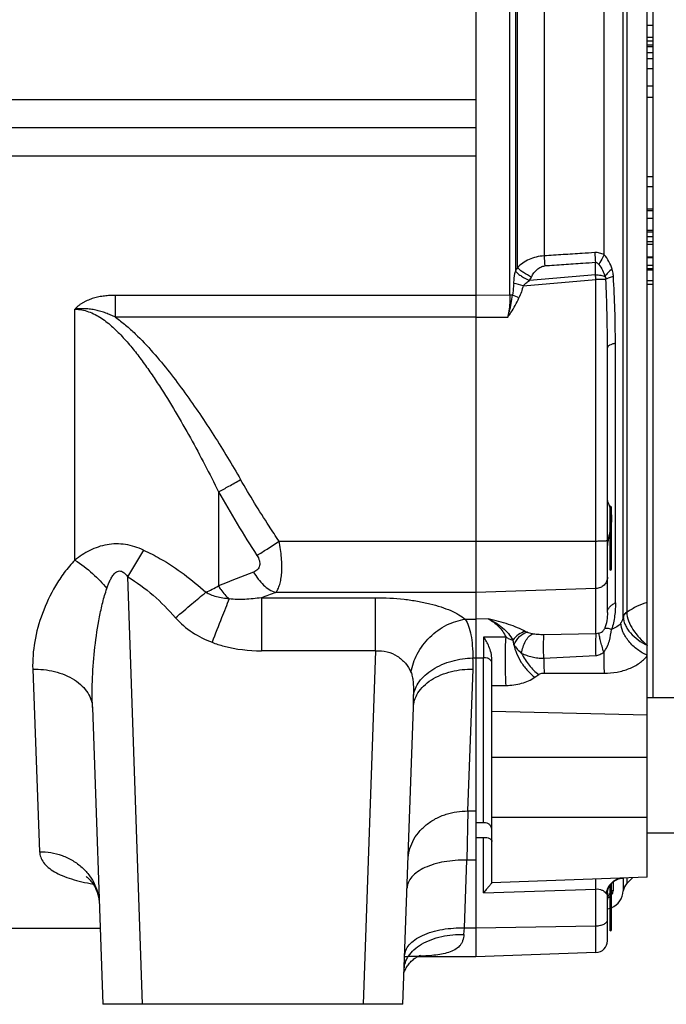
# Model space of a CAD drawing. Extents: x -3093 to 1181, y 8 to 2278.
# Tile 25 of 77: x -1725 to -1562, y 940 to 1187. Entities that reach past the tile are written whole.
import ezdxf

# ---------------------------------------------------------------- set-up
doc = ezdxf.new("R2010")
doc.units = 0
doc.header["$LTSCALE"] = 65.395
doc.layers.get('0').update_dxf_attribs({"linetype": 'CONTINUOUS'})

msp = doc.modelspace()

# ---------------------------------------------------------------- linework, layer by layer
at = {"color": 2, "linetype": 'CONTINUOUS'}
for p, q in [((-1610.06, 1372.21), (-1610.06, 951.62)), ((-1565.56, 1016.7), (-1565.56, 1302.7)), ((-1567.06, 1185.47), (-1565.56, 1185.47)), ((-1565.56, 1182.41), (-1567.06, 1182.41)), ((-1565.56, 1181.49), (-1567.06, 1181.49)), ((-1565.56, 1180.45), (-1567.06, 1180.45)), ((-1567.06, 1180.1), (-1565.56, 1180.1)), ((-1567.06, 1178.62), (-1565.56, 1178.62)), ((-1567.06, 1177.15), (-1565.56, 1177.15)), ((-1565.56, 1174.53), (-1567.06, 1174.53)), ((-1565.56, 1170.2), (-1567.06, 1170.2)), ((-1567.06, 1167.43), (-1565.56, 1167.43)), ((-1567.06, 1147.53), (-1565.56, 1147.53)), ((-1565.56, 1144.87), (-1567.06, 1144.87)), ((-1565.56, 1139.3), (-1567.06, 1139.3)), ((-1567.06, 1138.95), (-1565.56, 1138.95)), ((-1567.06, 1136.99), (-1565.56, 1136.99)), ((-1565.56, 1133.92), (-1567.06, 1133.92)), ((-1565.56, 1133.55), (-1567.06, 1133.55)), ((-1565.56, 1132.35), (-1567.06, 1132.35)), ((-1567.06, 1131.18), (-1565.56, 1131.18)), ((-1567.06, 1130.53), (-1565.56, 1130.53)), ((-1565.56, 1127.22), (-1567.06, 1127.22)), ((-1567.06, 1125.21), (-1565.56, 1125.21)), ((-1596.6, 1121.41), (-1596.14, 1122.26)), ((-1565.56, 1123.94), (-1567.06, 1123.94)), ((-1567.06, 1121.4), (-1565.56, 1121.4)), ((-1565.56, 1120.39), (-1567.06, 1120.39)), ((-1576.36, 1048.7), (-1576.36, 1064.7)), ((-1608.13, 985.27), (-1610.06, 985.22)), ((-1610.06, 981.54), (-1608.13, 981.59)), ((-1576.36, 958.12), (-1576.36, 969.65))]:
    msp.add_line(p, q, dxfattribs=at)
at = {"color": 6, "linetype": 'CONTINUOUS'}
for p, q in [((-1567.06, 971.59), (-1567.06, 1347.8)), ((-1610.06, 1159.7), (-1951.24, 1159.7)), ((-1567.06, 1127.12), (-1565.56, 1127.12)), ((-1567.06, 1124.38), (-1565.56, 1124.38)), ((-1577.06, 1038.04), (-1577.06, 1104.5)), ((-1608.13, 1031.85), (-1608.13, 1026.7)), ((-1578.06, 1028.35), (-1578.06, 1028.05)), ((-1606.06, 970.2), (-1606.06, 1026.25)), ((-1567.06, 1016.7), (-1547.06, 1016.7)), ((-1706.33, 1014.21), (-1703.73, 939.7)), ((-1628.38, 939.7), (-1625.78, 1014.21)), ((-1567.06, 982.7), (-1547.06, 982.7)), ((-1567.06, 971.59), (-1606.06, 970.23)), ((-1570.79, 971.46), (-1572.2, 970.05)), ((-1577.06, 960.9), (-1577.06, 967.52)), ((-1576.83, 966.7), (-1576.83, 966.71)), ((-1704.4, 958.7), (-1733.05, 958.7)), ((-1610.06, 951.62), (-1624.82, 951.62)), ((-1579.95, 952.67), (-1610.06, 951.62)), ((-1628.38, 939.7), (-1703.73, 939.7))]:
    msp.add_line(p, q, dxfattribs=at)
at = {"color": 9, "linetype": 'CONTINUOUS'}
for p, q in [((-1573.07, 1036.96), (-1573.07, 1282.44)), ((-1572.2, 1281.22), (-1572.2, 1038.17)), ((-1601.52, 1117.7), (-1601.52, 1201.7)), ((-1600.17, 1195.72), (-1600.17, 1123.68)), ((-1599.67, 1124.59), (-1599.67, 1194.8)), ((-1592.95, 1191.84), (-1592.95, 1127.56)), ((-1577.88, 1127.85), (-1577.88, 1191.55)), ((-1610.06, 1166.71), (-1880.7, 1166.71)), ((-1880.7, 1152.68), (-1610.06, 1152.68)), ((-1580.06, 1122.79), (-1580.06, 1125.88)), ((-1580.06, 1122.79), (-1596.6, 1121.41)), ((-1598.22, 1120.08), (-1579.95, 1121.61)), ((-1579.95, 1032.71), (-1579.95, 1121.61)), ((-1610.06, 1117.66), (-1700.56, 1117.66)), ((-1700.56, 1112.17), (-1700.56, 1117.66)), ((-1601.52, 1117.7), (-1610.06, 1117.66)), ((-1710.74, 1051.2), (-1710.74, 1114.18)), ((-1610.06, 1112.17), (-1602.09, 1112.21)), ((-1610.06, 1112.17), (-1700.56, 1112.17)), ((-1575.06, 1040.48), (-1575.06, 1105.61)), ((-1674.68, 1068.34), (-1674.68, 1044.71)), ((-1576.06, 1049), (-1576.06, 1064.4)), ((-1659.5, 1055.94), (-1610.06, 1055.94)), ((-1610.06, 1055.94), (-1579.95, 1055.99)), ((-1693.74, 939.7), (-1697.49, 1046.97)), ((-1610.06, 1043.07), (-1660.33, 1043.07)), ((-1579.95, 1044.06), (-1610.06, 1043.07)), ((-1663.93, 1041.76), (-1635.27, 1041.76)), ((-1663.93, 1041.76), (-1663.93, 1028.45)), ((-1635.27, 1028.45), (-1635.27, 1041.76)), ((-1572.16, 1038.11), (-1572.2, 1038.09)), ((-1572.16, 1038.11), (-1572.2, 1038.09)), ((-1612.76, 1036.36), (-1610.06, 1036.36)), ((-1606.97, 1036.45), (-1610.06, 1036.36)), ((-1579.95, 1032.71), (-1592.99, 1032.47)), ((-1635.27, 1028.45), (-1663.93, 1028.45)), ((-1635.27, 1028.45), (-1638.37, 939.7)), ((-1610.82, 1026.64), (-1610.06, 1026.64)), ((-1610.06, 1026.64), (-1608.13, 1026.7)), ((-1608.13, 985.27), (-1608.13, 1026.7)), ((-1721.32, 1023.82), (-1719.6, 978)), ((-1612.13, 988.23), (-1610.79, 1023.83)), ((-1595.28, 1021.79), (-1594.3, 1022.46)), ((-1592.95, 1022.84), (-1577.88, 1022.81)), ((-1606.06, 1019.73), (-1602.51, 1019.75)), ((-1606.06, 1013.3), (-1567.06, 1012.34)), ((-1567.06, 1001.66), (-1606.06, 1001.66)), ((-1612.13, 988.23), (-1612.37, 975.87)), ((-1612.13, 988.23), (-1610.06, 988.23)), ((-1606.06, 986.7), (-1567.06, 986.7)), ((-1608.13, 967.66), (-1608.13, 981.59)), ((-1612.97, 958.87), (-1612.37, 975.87)), ((-1610.06, 975.87), (-1612.37, 975.87)), ((-1573.07, 971.38), (-1573.07, 968.16)), ((-1572.2, 971.41), (-1572.2, 970.05)), ((-1576.06, 958.42), (-1576.06, 970.03)), ((-1575.56, 968.37), (-1575.56, 970.5)), ((-1608.13, 967.66), (-1579.95, 968.64)), ((-1579.95, 952.67), (-1579.95, 968.64)), ((-1610.06, 958.87), (-1579.95, 959.4)), ((-1577.06, 955.67), (-1577.06, 960.9)), ((-1613.08, 957.25), (-1612.97, 958.87)), ((-1612.97, 958.87), (-1610.06, 958.87))]:
    msp.add_line(p, q, dxfattribs=at)
at = {"color": 6, "linetype": 'CONTINUOUS'}
for points in [[(-1608.13, 1030.27), (-1608.13, 1029.43), (-1608.13, 1027.64)], [(-1707.89, 971.74), (-1707.89, 971.74), (-1707.88, 971.74), (-1707.85, 971.72), (-1707.8, 971.69), (-1707.73, 971.64), (-1707.64, 971.57), (-1707.53, 971.48), (-1707.39, 971.36), (-1707.24, 971.22), (-1707.08, 971.06), (-1706.89, 970.86), (-1706.7, 970.64), (-1706.49, 970.38), (-1706.28, 970.08), (-1706.05, 969.73), (-1705.81, 969.33), (-1705.58, 968.88), (-1705.36, 968.39), (-1705.15, 967.85), (-1704.98, 967.28), (-1704.83, 966.69), (-1704.72, 966.09), (-1704.65, 965.48), (-1704.61, 964.96)], [(-1577.06, 967.52), (-1577.05, 967.65), (-1577.04, 967.83), (-1577.02, 968.02), (-1576.98, 968.23), (-1576.93, 968.44), (-1576.86, 968.66), (-1576.78, 968.89), (-1576.68, 969.11), (-1576.56, 969.34), (-1576.42, 969.56), (-1576.27, 969.77), (-1576.1, 969.98), (-1575.91, 970.18), (-1575.71, 970.37), (-1575.5, 970.54), (-1575.28, 970.7), (-1575.05, 970.85), (-1574.81, 970.97), (-1574.57, 971.08), (-1574.32, 971.18), (-1574.08, 971.25), (-1573.83, 971.31), (-1573.59, 971.35), (-1573.35, 971.37), (-1573.23, 971.38)], [(-1577.01, 966.26), (-1576.97, 966.39), (-1576.93, 966.5), (-1576.9, 966.59), (-1576.86, 966.65), (-1576.84, 966.69), (-1576.83, 966.71), (-1576.83, 966.71)], [(-1577.05, 965.94), (-1577.04, 966.11), (-1577.01, 966.26)], [(-1628.1, 947.69), (-1628.09, 947.73), (-1628.05, 947.85), (-1628, 947.98), (-1627.94, 948.12), (-1627.87, 948.29), (-1627.79, 948.46), (-1627.69, 948.66), (-1627.57, 948.87), (-1627.44, 949.09), (-1627.28, 949.32), (-1627.11, 949.56), (-1626.92, 949.81), (-1626.72, 950.04), (-1626.51, 950.28), (-1626.29, 950.5), (-1626.07, 950.71), (-1625.85, 950.9), (-1625.62, 951.08), (-1625.4, 951.25), (-1625.19, 951.39), (-1624.99, 951.52), (-1624.8, 951.63), (-1624.62, 951.73), (-1624.47, 951.81), (-1624.33, 951.87), (-1624.22, 951.92), (-1624.12, 951.96), (-1624.05, 951.99), (-1623.99, 952.01), (-1623.96, 952.02)]]:
    msp.add_lwpolyline(points, dxfattribs=at)
at = {"color": 9, "linetype": 'CONTINUOUS'}
for centre, radius, start, end in [((-1391.35, 1140.21), 202, 183.5914, 184.3098), ((-1380.07, 1141.06), 200.56, 183.6221, 184.3402), ((-1675.24, 1113.77), 95.61, 4.7019, 5.4136), ((-1853.79, 1105.6), 278.73, 0.0036, 3.4547), ((-1622.63, 1025.79), 97.4, 75.4875, 76.9144), ((-1965.43, 1104.52), 388.38, 359.9979, 2.5343), ((-1654.36, 994.64), 134.2, 65.7586, 66.5135), ((-1433.44, 1203.01), 276.28, 209.1724, 213.0406), ((-1304.59, 820.31), 453.59, 149.0307, 150.0206), ((-1461.44, 521.6), 564.9, 111.2164, 112.1777), ((-1714.33, 1120.04), 85.13, 295.3532, 297.7581), ((-1435.36, 419.24), 663.16, 109.83059, 110.16146), ((-1576.09, 1037.24), 3.03, 353.398, 354.6469), ((-1560.98, 1042.62), 14.19, 244.4599, 244.6558), ((-1641.67, 1024.94), 30.9, 357.9261, 3.142), ((-1608.06, 1023.68), 3.02, 89.9997, 91.324), ((-1719.45, 1017.44), 93.73, 358.023, 359.9211), ((-1573.08, 967.3), 4.08, 96.8757, 97.3186), ((-1573.09, 967.32), 4.06, 94.571, 96.8775), ((-1573.09, 967.37), 4, 92.0036, 94.5721), ((-1573.26, 967.52), 3.79, 177.1027, 179.9955), ((-1578.6, 969.43), 3.43, 298.5097, 302.0229), ((-1574.08, 965.75), 3.01, 119.4761, 131.1786), ((-1574.16, 965.82), 2.89, 172.3588, 176.1511)]:
    msp.add_arc(centre, radius, start, end, dxfattribs=at)
at = {"color": 2, "linetype": 'CONTINUOUS'}
for centre, radius, start, end in [((-1590.61, 1118.55), 10.85, 151.3511, 151.7962), ((-1592.57, 1115.54), 7.11, 124.4696, 124.904), ((-1587.43, 1060.73), 11.64, 18.0315, 19.7267), ((-1570.79, 1035.97), 2.62, 123.6705, 126.4535), ((-1570.69, 1035.87), 2.68, 124.2082, 128.073), ((-1570.73, 1035.87), 2.73, 122.6497, 123.6831), ((-1569.62, 1038.17), 2.58, 179.9835, 181.9463), ((-1568.9, 1036.98), 4.17, 180.2622, 182.1578), ((-1571.74, 1036.67), 1.33, 167.2824, 173.3829), ((-1571.65, 1036.65), 1.43, 161.5039, 167.2812), ((-1608.06, 982.97), 2.3, 90, 91.7362)]:
    msp.add_arc(centre, radius, start, end, dxfattribs=at)
at = {"color": 6, "linetype": 'CONTINUOUS'}
for centre, radius, start, end in [((-1576.36, 1064.4), 0.3, 0, 90), ((-1576.36, 1049), 0.3, 270, 360), ((-1570.08, 967.93), 3, 135, 175.7483), ((-1578.06, 968.53), 5, 293.5854, 355.7483), ((-1578.06, 968.53), 5, 281.541, 289.8812), ((-1576.36, 958.42), 0.3, 270, 360), ((-1580.06, 955.67), 3, 272, 360)]:
    msp.add_arc(centre, radius, start, end, dxfattribs=at)
at = {"color": 9, "linetype": 'CONTINUOUS'}
for points, knots in [([(-1592.95, 1127.56), (-1593.61, 1127.53), (-1594.91, 1127.35), (-1597.29, 1126.53), (-1598.83, 1125.45), (-1599.67, 1124.59)], [0, 0, 0, 0, 0.264334, 0.521114, 1, 1, 1, 1]), ([(-1580.23, 1128.39), (-1581.29, 1128.32), (-1583.94, 1128.15), (-1588.18, 1127.87), (-1591.36, 1127.66), (-1592.95, 1127.56)], [0, 0, 0, 0, 0.25, 0.625, 1, 1, 1, 1]), ([(-1577.88, 1127.85), (-1578.24, 1128.04), (-1579, 1128.34), (-1579.83, 1128.42), (-1580.23, 1128.39)], [0, 0, 0, 0, 0.499476, 1, 1, 1, 1]), ([(-1577.88, 1127.85), (-1578, 1127.65), (-1578.45, 1126.84), (-1578.88, 1126.02), (-1579.18, 1125.4)], [0, 0, 0, 0, 0.254693, 1, 1, 1, 1]), ([(-1575.89, 1124.26), (-1576.09, 1124.91), (-1576.61, 1126.2), (-1577.41, 1127.34), (-1577.88, 1127.85)], [0, 0, 0, 0, 0.49529, 1, 1, 1, 1]), ([(-1596.14, 1122.26), (-1595.95, 1122.61), (-1595.54, 1123.28), (-1594.77, 1124.15), (-1593.85, 1124.8), (-1593.13, 1125.01), (-1592.78, 1125.03)], [0, 0, 0, 0, 0.263537, 0.519245, 0.764547, 1, 1, 1, 1]), ([(-1580.06, 1125.88), (-1581.12, 1125.81), (-1583.77, 1125.63), (-1588.01, 1125.35), (-1591.19, 1125.13), (-1592.78, 1125.03)], [0, 0, 0, 0, 0.25, 0.625, 1, 1, 1, 1]), ([(-1580.06, 1125.88), (-1579.97, 1125.9), (-1579.79, 1125.89), (-1579.55, 1125.78), (-1579.34, 1125.61), (-1579.23, 1125.47), (-1579.18, 1125.4)], [0, 0, 0, 0, 0.249284, 0.499363, 0.749744, 1, 1, 1, 1]), ([(-1579.18, 1125.4), (-1578.83, 1124.96), (-1578.22, 1124), (-1577.84, 1122.94), (-1577.68, 1122.4)], [0, 0, 0, 0, 0.499834, 1, 1, 1, 1]), ([(-1600.58, 1120.66), (-1600.56, 1120.91), (-1600.46, 1121.92), (-1600.3, 1122.92), (-1600.17, 1123.68)], [0, 0, 0, 0, 0.248821, 1, 1, 1, 1]), ([(-1580.06, 1122.79), (-1579.62, 1122.79), (-1578.97, 1122.75), (-1578.19, 1122.58), (-1577.84, 1122.46), (-1577.68, 1122.4)], [0, 0, 0, 0, 0.548001, 0.79123, 1, 1, 1, 1]), ([(-1575.89, 1124.26), (-1576.26, 1123.97), (-1576.91, 1123.4), (-1577.47, 1122.73), (-1577.68, 1122.4)], [0, 0, 0, 0, 0.54141, 1, 1, 1, 1]), ([(-1577.68, 1122.4), (-1577.65, 1122.34), (-1577.53, 1122.12), (-1577.46, 1121.88), (-1577.44, 1121.69)], [0, 0, 0, 0, 0.251846, 1, 1, 1, 1]), ([(-1575.56, 1122.39), (-1575.93, 1122.3), (-1576.57, 1122.11), (-1577.18, 1121.84), (-1577.44, 1121.69)], [0, 0, 0, 0, 0.559914, 1, 1, 1, 1]), ([(-1575.56, 1122.39), (-1575.57, 1122.55), (-1575.63, 1123.18), (-1575.75, 1123.81), (-1575.89, 1124.26)], [0, 0, 0, 0, 0.252511, 1, 1, 1, 1]), ([(-1600.58, 1120.66), (-1600.6, 1120.41), (-1600.68, 1119.43), (-1600.77, 1118.45), (-1600.87, 1117.73)], [0, 0, 0, 0, 0.253332, 1, 1, 1, 1]), ([(-1598.22, 1120.08), (-1598.36, 1119.55), (-1598.65, 1118.52), (-1599.03, 1117.5), (-1599.26, 1117.01)], [0, 0, 0, 0, 0.500016, 1, 1, 1, 1]), ([(-1598.22, 1120.08), (-1598.13, 1120.2), (-1597.9, 1120.43), (-1597.37, 1120.86), (-1596.94, 1121.17), (-1596.64, 1121.37)], [0, 0, 0, 0, 0.224294, 0.472262, 1, 1, 1, 1]), ([(-1577.44, 1121.69), (-1577.79, 1121.66), (-1578.63, 1121.63), (-1579.47, 1121.61), (-1579.95, 1121.61)], [0, 0, 0, 0, 0.420192, 1, 1, 1, 1]), ([(-1700.56, 1117.66), (-1701.02, 1117.66), (-1701.94, 1117.63), (-1703.33, 1117.51), (-1704.7, 1117.29), (-1705.82, 1117.02), (-1706.7, 1116.73), (-1707.35, 1116.49), (-1707.98, 1116.21), (-1708.6, 1115.89), (-1709.09, 1115.59), (-1709.46, 1115.33), (-1709.74, 1115.12), (-1709.96, 1114.94), (-1710.13, 1114.79), (-1710.26, 1114.67), (-1710.38, 1114.56), (-1710.48, 1114.45), (-1710.56, 1114.37), (-1710.61, 1114.32), (-1710.65, 1114.28), (-1710.68, 1114.25), (-1710.7, 1114.22), (-1710.72, 1114.2), (-1710.74, 1114.19), (-1710.74, 1114.18)], [0, 0, 0, 0, 0.12546, 0.250894, 0.37627, 0.501542, 0.564135, 0.626678, 0.689155, 0.751551, 0.813849, 0.844959, 0.876038, 0.907081, 0.922589, 0.938087, 0.953576, 0.969054, 0.97679, 0.984523, 0.988388, 0.992253, 0.996117, 0.998115, 1, 1, 1, 1]), ([(-1602.09, 1112.21), (-1601.81, 1112.58), (-1600.75, 1114.1), (-1599.83, 1115.74), (-1599.26, 1117.01)], [0, 0, 0, 0, 0.24789, 1, 1, 1, 1]), ([(-1700.56, 1112.17), (-1700.95, 1112.36), (-1701.75, 1112.73), (-1702.97, 1113.22), (-1704.22, 1113.63), (-1705.29, 1113.91), (-1706.15, 1114.08), (-1706.8, 1114.18), (-1707.45, 1114.25), (-1708, 1114.29), (-1708.44, 1114.3), (-1708.77, 1114.31), (-1709.1, 1114.31), (-1709.43, 1114.3), (-1709.7, 1114.28), (-1709.92, 1114.27), (-1710.08, 1114.26), (-1710.22, 1114.24), (-1710.33, 1114.23), (-1710.41, 1114.22), (-1710.49, 1114.21), (-1710.56, 1114.21), (-1710.62, 1114.2), (-1710.66, 1114.19), (-1710.69, 1114.19), (-1710.72, 1114.19), (-1710.74, 1114.19), (-1710.74, 1114.18)], [0, 0, 0, 0, 0.124989, 0.249987, 0.374988, 0.499985, 0.562491, 0.624995, 0.687495, 0.749991, 0.781239, 0.812486, 0.843732, 0.874976, 0.90622, 0.921842, 0.937463, 0.953084, 0.960894, 0.968705, 0.976515, 0.984323, 0.988249, 0.99205, 0.995867, 0.998161, 1, 1, 1, 1]), ([(-1710.74, 1114.18), (-1710.15, 1114.18), (-1708.98, 1114.07), (-1707.26, 1113.6), (-1705.63, 1112.87), (-1703.55, 1111.62), (-1701.16, 1109.69), (-1698.54, 1107.05), (-1696.11, 1104.19), (-1693.82, 1101.2), (-1691.63, 1098.11), (-1688.82, 1093.89), (-1685.49, 1088.49), (-1681.71, 1081.87), (-1678.1, 1075.15), (-1675.81, 1070.62), (-1674.68, 1068.34)], [0, 0, 0, 0, 0.029194, 0.058593, 0.088315, 0.118382, 0.179359, 0.241221, 0.30365, 0.366448, 0.42949, 0.492696, 0.619391, 0.746267, 0.873169, 1, 1, 1, 1]), ([(-1700.56, 1112.17), (-1699.67, 1111.55), (-1697.97, 1110.21), (-1694.78, 1107.31), (-1691.08, 1103.37), (-1686.96, 1098.38), (-1681.78, 1091.47), (-1675.75, 1082.53), (-1671.29, 1075.14), (-1669.14, 1071.4)], [0, 0, 0, 0, 0.062521, 0.125039, 0.250041, 0.375049, 0.500055, 0.75003, 1, 1, 1, 1]), ([(-1575.06, 1105.61), (-1575.34, 1105.56), (-1575.84, 1105.43), (-1576.41, 1105.2), (-1576.75, 1104.99), (-1576.92, 1104.84), (-1577.03, 1104.67), (-1577.06, 1104.56), (-1577.06, 1104.5)], [0, 0, 0, 0, 0.356343, 0.646879, 0.761761, 0.856337, 0.933546, 1, 1, 1, 1]), ([(-1674.68, 1068.34), (-1673.81, 1068.8), (-1671.95, 1069.8), (-1670.11, 1070.84), (-1669.14, 1071.4)], [0, 0, 0, 0, 0.466564, 1, 1, 1, 1]), ([(-1659.5, 1055.94), (-1660.34, 1057.2), (-1663.68, 1062.28), (-1666.86, 1067.46), (-1669.14, 1071.4)], [0, 0, 0, 0, 0.250161, 1, 1, 1, 1]), ([(-1665.05, 1052.37), (-1664.19, 1052.9), (-1662.33, 1054.07), (-1660.49, 1055.28), (-1659.5, 1055.94)], [0, 0, 0, 0, 0.458349, 1, 1, 1, 1]), ([(-1660.33, 1043.07), (-1660.11, 1043.33), (-1659.71, 1043.96), (-1659.28, 1045.1), (-1658.97, 1046.48), (-1658.8, 1048.09), (-1658.76, 1049.89), (-1658.91, 1052.54), (-1659.22, 1054.57), (-1659.5, 1055.94)], [0, 0, 0, 0, 0.07652, 0.167788, 0.275047, 0.397915, 0.534738, 0.682909, 1, 1, 1, 1]), ([(-1579.95, 1055.99), (-1579.76, 1055.99), (-1579.39, 1056), (-1578.85, 1056.01), (-1578.36, 1056.02), (-1577.93, 1056.04), (-1577.57, 1056.06), (-1577.33, 1056.08), (-1577.19, 1056.1), (-1577.12, 1056.12), (-1577.08, 1056.13), (-1577.06, 1056.14), (-1577.06, 1056.15)], [0, 0, 0, 0, 0.195939, 0.38337, 0.555446, 0.705868, 0.829156, 0.920866, 0.953845, 0.977889, 0.992981, 1, 1, 1, 1]), ([(-1693.52, 1053.72), (-1694.95, 1054.37), (-1697.23, 1055.1), (-1700.36, 1055.33), (-1702.68, 1055.12), (-1704.91, 1054.54), (-1707.69, 1053.38), (-1709.58, 1052.13), (-1710.74, 1051.2)], [0, 0, 0, 0, 0.256703, 0.384096, 0.510185, 0.634805, 0.757965, 1, 1, 1, 1]), ([(-1693.52, 1053.72), (-1692.08, 1053.07), (-1686.45, 1050.17), (-1681.36, 1046.31), (-1677.88, 1043.11)], [0, 0, 0, 0, 0.250468, 1, 1, 1, 1]), ([(-1710.74, 1051.2), (-1711.69, 1050.21), (-1713.43, 1048.13), (-1716.34, 1043.73), (-1719.07, 1037.97), (-1721.02, 1030.9), (-1721.41, 1026.13), (-1721.32, 1023.82)], [0, 0, 0, 0, 0.137137, 0.270466, 0.526396, 0.769177, 1, 1, 1, 1]), ([(-1710.74, 1051.2), (-1709.16, 1050.2), (-1706.3, 1048), (-1703.81, 1045.39), (-1702.73, 1044.05)], [0, 0, 0, 0, 0.519487, 1, 1, 1, 1]), ([(-1665.05, 1052.37), (-1664.78, 1051.96), (-1664.46, 1051.32), (-1664.31, 1050.42), (-1664.35, 1049.82), (-1664.54, 1049.27), (-1665, 1048.66), (-1665.51, 1048.35), (-1665.88, 1048.21)], [0, 0, 0, 0, 0.294099, 0.423758, 0.542842, 0.655061, 0.765915, 1, 1, 1, 1]), ([(-1702.73, 1044.05), (-1702.62, 1044.38), (-1702.39, 1045.03), (-1701.98, 1045.98), (-1701.51, 1046.91), (-1701.02, 1047.62), (-1700.53, 1048.11), (-1700.09, 1048.39), (-1699.57, 1048.52), (-1699.04, 1048.42), (-1698.57, 1048.16), (-1698.03, 1047.69), (-1697.69, 1047.26), (-1697.49, 1046.97)], [0, 0, 0, 0, 0.123969, 0.247856, 0.371591, 0.495041, 0.556766, 0.618533, 0.680647, 0.743654, 0.807496, 0.871669, 1, 1, 1, 1]), ([(-1665.88, 1048.21), (-1665.55, 1047.6), (-1664.8, 1046.43), (-1663.09, 1044.51), (-1661.46, 1043.44), (-1660.33, 1043.07)], [0, 0, 0, 0, 0.270815, 0.535027, 1, 1, 1, 1]), ([(-1697.49, 1046.97), (-1695.21, 1045.65), (-1690.93, 1042.49), (-1687.21, 1038.71), (-1685.46, 1036.7)], [0, 0, 0, 0, 0.49663, 1, 1, 1, 1]), ([(-1577.06, 1046.88), (-1577.06, 1046.52), (-1577.21, 1045.78), (-1577.86, 1044.86), (-1578.82, 1044.23), (-1579.57, 1044.07), (-1579.95, 1044.06)], [0, 0, 0, 0, 0.242926, 0.489985, 0.742869, 1, 1, 1, 1]), ([(-1706.33, 1014.21), (-1706.42, 1016.72), (-1706.39, 1021.79), (-1705.8, 1029.38), (-1704.86, 1035.66), (-1703.79, 1040.54), (-1703.12, 1042.9), (-1702.73, 1044.05)], [0, 0, 0, 0, 0.249902, 0.503324, 0.755961, 0.879886, 1, 1, 1, 1]), ([(-1685.46, 1036.7), (-1684.1, 1037.89), (-1681.59, 1040.04), (-1679.05, 1042.16), (-1677.88, 1043.11)], [0, 0, 0, 0, 0.544095, 1, 1, 1, 1]), ([(-1672, 1041.44), (-1673.08, 1041.54), (-1674.65, 1041.79), (-1676.6, 1042.42), (-1677.48, 1042.86), (-1677.88, 1043.11)], [0, 0, 0, 0, 0.525143, 0.771067, 1, 1, 1, 1]), ([(-1674.68, 1044.71), (-1674.5, 1044.39), (-1673.75, 1043.2), (-1672.8, 1042.12), (-1672, 1041.44)], [0, 0, 0, 0, 0.258417, 1, 1, 1, 1]), ([(-1672, 1041.44), (-1672.65, 1039.88), (-1674.1, 1036.26), (-1675.52, 1032.63), (-1676.31, 1030.57)], [0, 0, 0, 0, 0.433515, 1, 1, 1, 1]), ([(-1663.93, 1041.76), (-1665.3, 1041.55), (-1667.99, 1041.27), (-1670.71, 1041.3), (-1672, 1041.44)], [0, 0, 0, 0, 0.515707, 1, 1, 1, 1]), ([(-1635.27, 1041.76), (-1632.88, 1041.76), (-1629.34, 1041.58), (-1624.8, 1040.94), (-1621.7, 1040.3), (-1618.91, 1039.51), (-1616.48, 1038.6), (-1614.44, 1037.57), (-1613.26, 1036.78), (-1612.76, 1036.36)], [0, 0, 0, 0, 0.305697, 0.450299, 0.585522, 0.709206, 0.819883, 0.916792, 1, 1, 1, 1]), ([(-1567.06, 1040.57), (-1567.92, 1040.34), (-1569.7, 1039.63), (-1571.33, 1038.67), (-1572.16, 1038.11)], [0, 0, 0, 0, 0.473715, 1, 1, 1, 1]), ([(-1577.06, 1038.04), (-1577.06, 1038.28), (-1576.96, 1038.78), (-1576.54, 1039.46), (-1575.88, 1040.05), (-1575.35, 1040.35), (-1575.06, 1040.48)], [0, 0, 0, 0, 0.212016, 0.447437, 0.711933, 1, 1, 1, 1]), ([(-1575.06, 1040.48), (-1575.06, 1039.38), (-1575.16, 1037.13), (-1575.63, 1034.89), (-1576.05, 1033.82)], [0, 0, 0, 0, 0.488647, 1, 1, 1, 1]), ([(-1572.2, 1038.09), (-1572.18, 1037.36), (-1571.81, 1035.82), (-1570.68, 1033.65), (-1569.08, 1031.6), (-1567.76, 1030.42), (-1567.06, 1029.9)], [0, 0, 0, 0, 0.21888, 0.468896, 0.73568, 1, 1, 1, 1]), ([(-1685.46, 1036.7), (-1684.24, 1035.31), (-1681.38, 1032.89), (-1678.04, 1031.23), (-1676.31, 1030.57)], [0, 0, 0, 0, 0.499655, 1, 1, 1, 1]), ([(-1626.38, 1023.07), (-1626.08, 1024.65), (-1624.94, 1027.87), (-1621.83, 1032.04), (-1617.62, 1035.09), (-1614.36, 1036.13), (-1612.76, 1036.36)], [0, 0, 0, 0, 0.239175, 0.500198, 0.761023, 1, 1, 1, 1]), ([(-1612.76, 1036.36), (-1612.4, 1035.83), (-1611.8, 1034.54), (-1611.26, 1032.29), (-1610.94, 1029.61), (-1610.85, 1027.67), (-1610.82, 1026.64)], [0, 0, 0, 0, 0.191539, 0.420228, 0.690098, 1, 1, 1, 1]), ([(-1597.68, 1033.29), (-1598.31, 1033.65), (-1599.7, 1034.29), (-1601.94, 1035.1), (-1604.4, 1035.81), (-1606.1, 1036.24), (-1606.97, 1036.45)], [0, 0, 0, 0, 0.220678, 0.46525, 0.726737, 1, 1, 1, 1]), ([(-1606.97, 1036.45), (-1605.69, 1035.88), (-1603.28, 1034.45), (-1601.43, 1032.28), (-1600.79, 1031.08)], [0, 0, 0, 0, 0.50778, 1, 1, 1, 1]), ([(-1606.97, 1036.45), (-1606.03, 1035.94), (-1604.7, 1034.98), (-1603.3, 1033.3), (-1602.75, 1032.34), (-1602.52, 1031.83)], [0, 0, 0, 0, 0.49285, 0.742493, 1, 1, 1, 1]), ([(-1577.06, 1038.04), (-1577.06, 1037.36), (-1577.13, 1035.97), (-1577.49, 1034.61), (-1577.8, 1033.97)], [0, 0, 0, 0, 0.489665, 1, 1, 1, 1]), ([(-1573.68, 1035.42), (-1573.52, 1035.64), (-1573.24, 1036.1), (-1573.11, 1036.63), (-1573.08, 1036.89)], [0, 0, 0, 0, 0.508018, 1, 1, 1, 1]), ([(-1573.07, 1036.82), (-1573.06, 1036.49), (-1572.95, 1035.8), (-1572.58, 1034.8), (-1572.02, 1033.82), (-1571.01, 1032.53), (-1569.4, 1031.09), (-1567.9, 1030.19), (-1567.1, 1029.81)], [0, 0, 0, 0, 0.103768, 0.2138, 0.331331, 0.456387, 0.723634, 1, 1, 1, 1]), ([(-1597.68, 1033.29), (-1598.29, 1033.15), (-1599.49, 1032.58), (-1600.41, 1031.63), (-1600.79, 1031.08)], [0, 0, 0, 0, 0.484701, 1, 1, 1, 1]), ([(-1597.25, 1033.09), (-1597.29, 1033.1), (-1597.43, 1033.17), (-1597.58, 1033.24), (-1597.68, 1033.29)], [0, 0, 0, 0, 0.265029, 1, 1, 1, 1]), ([(-1579.19, 1032.83), (-1578.88, 1032.93), (-1578.32, 1033.22), (-1577.92, 1033.71), (-1577.8, 1033.97)], [0, 0, 0, 0, 0.535396, 1, 1, 1, 1]), ([(-1577.98, 1028.1), (-1577.29, 1028.9), (-1576.46, 1030.85), (-1576.2, 1032.86), (-1576.05, 1033.82)], [0, 0, 0, 0, 0.522142, 1, 1, 1, 1]), ([(-1576.05, 1033.82), (-1576.38, 1033.92), (-1576.86, 1034.04), (-1577.45, 1034.05), (-1577.7, 1034.01), (-1577.8, 1033.97)], [0, 0, 0, 0, 0.58659, 0.814747, 1, 1, 1, 1]), ([(-1573.68, 1035.42), (-1573.95, 1035.04), (-1574.67, 1034.36), (-1575.57, 1033.96), (-1576.05, 1033.82)], [0, 0, 0, 0, 0.480853, 1, 1, 1, 1]), ([(-1567.06, 1027.33), (-1567.92, 1027.69), (-1569.61, 1028.68), (-1571.4, 1030.37), (-1572.54, 1031.96), (-1573.33, 1033.46), (-1573.65, 1034.66), (-1573.68, 1035.42)], [0, 0, 0, 0, 0.256382, 0.534241, 0.668373, 0.792522, 1, 1, 1, 1]), ([(-1602.51, 1019.75), (-1602.56, 1020.66), (-1602.64, 1022.74), (-1602.68, 1025.96), (-1602.65, 1029.08), (-1602.57, 1031.03), (-1602.52, 1031.83)], [0, 0, 0, 0, 0.224839, 0.516993, 0.799376, 1, 1, 1, 1]), ([(-1600.79, 1031.08), (-1600.93, 1031.1), (-1601.22, 1031.17), (-1601.81, 1031.41), (-1602.24, 1031.65), (-1602.52, 1031.83)], [0, 0, 0, 0, 0.226826, 0.472096, 1, 1, 1, 1]), ([(-1600.79, 1031.08), (-1600.78, 1030.99), (-1600.72, 1030.62), (-1600.62, 1030.25), (-1600.54, 1029.97)], [0, 0, 0, 0, 0.23905, 1, 1, 1, 1]), ([(-1600.54, 1029.97), (-1600.2, 1030.73), (-1599.31, 1032.04), (-1597.94, 1032.89), (-1597.25, 1033.09)], [0, 0, 0, 0, 0.534658, 1, 1, 1, 1]), ([(-1598.59, 1027.79), (-1598.53, 1028.32), (-1598.3, 1029.38), (-1597.7, 1030.82), (-1596.91, 1031.97), (-1596.24, 1032.52), (-1595.91, 1032.69)], [0, 0, 0, 0, 0.279775, 0.560295, 0.806664, 1, 1, 1, 1]), ([(-1595.91, 1032.69), (-1596.15, 1032.74), (-1596.61, 1032.85), (-1597.05, 1033), (-1597.25, 1033.09)], [0, 0, 0, 0, 0.538275, 1, 1, 1, 1]), ([(-1592.99, 1032.47), (-1593.52, 1032.46), (-1594.5, 1032.48), (-1595.47, 1032.6), (-1595.91, 1032.69)], [0, 0, 0, 0, 0.545627, 1, 1, 1, 1]), ([(-1593.04, 1026.58), (-1593.06, 1027.16), (-1593.09, 1028.34), (-1593.09, 1030.01), (-1593.07, 1031.27), (-1593.03, 1032.06), (-1593, 1032.35), (-1592.99, 1032.47)], [0, 0, 0, 0, 0.297124, 0.601658, 0.849927, 0.938036, 1, 1, 1, 1]), ([(-1676.31, 1030.57), (-1675.33, 1030.19), (-1671.32, 1028.91), (-1667.08, 1028.45), (-1663.93, 1028.45)], [0, 0, 0, 0, 0.250425, 1, 1, 1, 1]), ([(-1635.27, 1028.45), (-1634.3, 1028.5), (-1632.38, 1028.32), (-1629.76, 1027.21), (-1627.68, 1025.41), (-1626.73, 1023.87), (-1626.38, 1023.07)], [0, 0, 0, 0, 0.263076, 0.516863, 0.76142, 1, 1, 1, 1]), ([(-1600.54, 1029.97), (-1600.29, 1029.58), (-1599.69, 1028.81), (-1598.98, 1028.13), (-1598.59, 1027.79)], [0, 0, 0, 0, 0.471728, 1, 1, 1, 1]), ([(-1600.54, 1029.97), (-1600.4, 1029.23), (-1599.91, 1027.67), (-1598.73, 1025.44), (-1597.17, 1023.41), (-1595.92, 1022.26), (-1595.28, 1021.79)], [0, 0, 0, 0, 0.226666, 0.490751, 0.7601, 1, 1, 1, 1]), ([(-1625.72, 1017.31), (-1625.64, 1017.88), (-1625.29, 1019.07), (-1624.31, 1020.78), (-1622.83, 1022.4), (-1620.9, 1023.85), (-1618.61, 1025.04), (-1615.26, 1026.2), (-1612.59, 1026.59), (-1610.82, 1026.64)], [0, 0, 0, 0, 0.092053, 0.19499, 0.310429, 0.438115, 0.575578, 0.718539, 1, 1, 1, 1]), ([(-1606.06, 1025.37), (-1606.06, 1025.46), (-1606.08, 1025.64), (-1606.25, 1025.99), (-1606.65, 1026.36), (-1607.3, 1026.64), (-1607.8, 1026.7), (-1608.06, 1026.7)], [0, 0, 0, 0, 0.099435, 0.203455, 0.435832, 0.706009, 1, 1, 1, 1]), ([(-1598.59, 1027.79), (-1598.19, 1027.61), (-1597.33, 1027.29), (-1595.97, 1026.9), (-1594.78, 1026.66), (-1593.79, 1026.58), (-1593.29, 1026.57), (-1593.04, 1026.58)], [0, 0, 0, 0, 0.233053, 0.481237, 0.738457, 0.868909, 1, 1, 1, 1]), ([(-1598.59, 1027.79), (-1598.09, 1026.73), (-1597.14, 1025.22), (-1595.59, 1023.52), (-1594.74, 1022.78), (-1594.3, 1022.46)], [0, 0, 0, 0, 0.512025, 0.763562, 1, 1, 1, 1]), ([(-1593.04, 1026.58), (-1593.04, 1026.23), (-1593.02, 1024.99), (-1592.99, 1023.74), (-1592.95, 1022.84)], [0, 0, 0, 0, 0.276369, 1, 1, 1, 1]), ([(-1577.98, 1028.1), (-1577.98, 1027.12), (-1577.97, 1025.35), (-1577.92, 1023.59), (-1577.88, 1022.81)], [0, 0, 0, 0, 0.558874, 1, 1, 1, 1]), ([(-1577.88, 1022.81), (-1576.8, 1022.81), (-1574.66, 1022.99), (-1571.65, 1023.84), (-1569.04, 1025.2), (-1567.63, 1026.46), (-1567.06, 1027.15)], [0, 0, 0, 0, 0.271683, 0.532666, 0.776449, 1, 1, 1, 1]), ([(-1721.32, 1023.82), (-1719.5, 1023.86), (-1716.72, 1023.57), (-1713.23, 1022.45), (-1710.86, 1021.24), (-1708.9, 1019.71), (-1707.45, 1017.96), (-1706.58, 1016.1), (-1706.35, 1014.82), (-1706.33, 1014.21)], [0, 0, 0, 0, 0.280525, 0.423354, 0.560498, 0.68761, 0.802589, 0.905931, 1, 1, 1, 1]), ([(-1625.78, 1014.21), (-1625.76, 1014.82), (-1625.54, 1016.1), (-1624.66, 1017.96), (-1623.22, 1019.71), (-1621.25, 1021.24), (-1618.88, 1022.45), (-1615.4, 1023.57), (-1612.62, 1023.86), (-1610.79, 1023.82)], [0, 0, 0, 0, 0.094069, 0.197411, 0.312389, 0.439501, 0.576646, 0.719475, 1, 1, 1, 1]), ([(-1626.38, 1023.07), (-1626.24, 1022.73), (-1626.02, 1021.94), (-1625.83, 1020.61), (-1625.74, 1019.04), (-1625.72, 1017.91), (-1625.72, 1017.31)], [0, 0, 0, 0, 0.18799, 0.418999, 0.691325, 1, 1, 1, 1]), ([(-1602.51, 1019.75), (-1601.2, 1019.76), (-1598.66, 1020.08), (-1596.29, 1021.1), (-1595.28, 1021.79)], [0, 0, 0, 0, 0.519766, 1, 1, 1, 1]), ([(-1594.3, 1022.46), (-1594.21, 1022.53), (-1593.79, 1022.75), (-1593.31, 1022.84), (-1592.95, 1022.84)], [0, 0, 0, 0, 0.234833, 1, 1, 1, 1]), ([(-1627.12, 975.95), (-1627.09, 976.72), (-1626.86, 978.31), (-1626, 980.64), (-1624.56, 982.86), (-1622.6, 984.81), (-1620.23, 986.38), (-1616.77, 987.83), (-1613.95, 988.24), (-1612.13, 988.23)], [0, 0, 0, 0, 0.10793, 0.223438, 0.346348, 0.475593, 0.608966, 0.743294, 1, 1, 1, 1]), ([(-1719.6, 978), (-1718.66, 978), (-1716.74, 977.85), (-1713.92, 977.12), (-1711.25, 975.86), (-1708.9, 974.13), (-1707.01, 972.04), (-1705.65, 969.72), (-1704.85, 967.34), (-1704.64, 965.74), (-1704.61, 964.96)], [0, 0, 0, 0, 0.128694, 0.262113, 0.39702, 0.530094, 0.65849, 0.780216, 0.894179, 1, 1, 1, 1]), ([(-1719.6, 978), (-1719.59, 977.53), (-1719.39, 976.55), (-1718.62, 975.2), (-1717.42, 973.98), (-1715.82, 972.89), (-1713.85, 971.93), (-1711.54, 971.1), (-1708.94, 970.41), (-1707.11, 970.05), (-1706.15, 969.89)], [0, 0, 0, 0, 0.084553, 0.173989, 0.274202, 0.388839, 0.51939, 0.665713, 0.826566, 1, 1, 1, 1]), ([(-1612.37, 975.87), (-1613.34, 975.89), (-1615.24, 975.85), (-1618, 975.52), (-1620.56, 974.92), (-1622.82, 974.09), (-1624.71, 973.04), (-1626.15, 971.81), (-1626.96, 970.61), (-1627.29, 969.63), (-1627.35, 969.14), (-1627.36, 968.89)], [0, 0, 0, 0, 0.161837, 0.318738, 0.466524, 0.6017, 0.721886, 0.826418, 0.917211, 0.959167, 1, 1, 1, 1]), ([(-1573.6, 971.35), (-1574.05, 971.29), (-1574.96, 971.01), (-1576.13, 970.17), (-1577, 968.98), (-1577.33, 968.06), (-1577.43, 967.59)], [0, 0, 0, 0, 0.236748, 0.489076, 0.747847, 1, 1, 1, 1]), ([(-1579.95, 968.64), (-1579.96, 968.81), (-1579.96, 969.15), (-1579.97, 969.62), (-1579.98, 970.05), (-1579.98, 970.42), (-1579.98, 970.69), (-1579.98, 970.86), (-1579.97, 970.96), (-1579.97, 971.04), (-1579.97, 971.09), (-1579.96, 971.12), (-1579.96, 971.14), (-1579.95, 971.14)], [0, 0, 0, 0, 0.205081, 0.39787, 0.572131, 0.722021, 0.842285, 0.890244, 0.929619, 0.960143, 0.981878, 0.995002, 1, 1, 1, 1]), ([(-1579.95, 968.64), (-1579.44, 968.68), (-1578.67, 968.56), (-1577.85, 968.07), (-1577.55, 967.76), (-1577.43, 967.59)], [0, 0, 0, 0, 0.542959, 0.782275, 1, 1, 1, 1]), ([(-1577.06, 967.52), (-1577.06, 967.49), (-1577.06, 967.44), (-1577.08, 967.38), (-1577.13, 967.34), (-1577.19, 967.35), (-1577.24, 967.38), (-1577.3, 967.43), (-1577.37, 967.5), (-1577.41, 967.56), (-1577.43, 967.59)], [0, 0, 0, 0, 0.148745, 0.255601, 0.334679, 0.416446, 0.522413, 0.656755, 0.817211, 1, 1, 1, 1]), ([(-1577.03, 966.21), (-1577, 966.48), (-1576.84, 967.02), (-1576.54, 967.5), (-1576.36, 967.71)], [0, 0, 0, 0, 0.494959, 1, 1, 1, 1]), ([(-1576.78, 966.52), (-1576.74, 966.55), (-1576.6, 966.64), (-1576.45, 966.75), (-1576.36, 966.84)], [0, 0, 0, 0, 0.266038, 1, 1, 1, 1]), ([(-1576.06, 967.15), (-1575.89, 967.34), (-1575.65, 967.73), (-1575.56, 968.18), (-1575.56, 968.37)], [0, 0, 0, 0, 0.57014, 1, 1, 1, 1]), ([(-1579.95, 959.4), (-1579.58, 959.4), (-1578.87, 959.48), (-1578.06, 959.74), (-1577.55, 960.06), (-1577.27, 960.31), (-1577.1, 960.59), (-1577.06, 960.8), (-1577.06, 960.9)], [0, 0, 0, 0, 0.319057, 0.601377, 0.721521, 0.826135, 0.917181, 1, 1, 1, 1]), ([(-1628.07, 948.6), (-1628.05, 949.14), (-1627.84, 950.28), (-1627, 951.94), (-1625.6, 953.51), (-1623.67, 954.89), (-1621.31, 956), (-1617.78, 957.04), (-1614.95, 957.29), (-1613.08, 957.25)], [0, 0, 0, 0, 0.085759, 0.18178, 0.291646, 0.416799, 0.555541, 0.703278, 1, 1, 1, 1]), ([(-1627.96, 951.89), (-1627.94, 952.35), (-1627.72, 953.34), (-1626.82, 954.72), (-1625.37, 956), (-1623.41, 957.1), (-1621.05, 957.96), (-1617.54, 958.75), (-1614.79, 958.92), (-1612.97, 958.87)], [0, 0, 0, 0, 0.076867, 0.165833, 0.272406, 0.398239, 0.540596, 0.693404, 1, 1, 1, 1]), ([(-1613.08, 957.25), (-1613.12, 956.71), (-1613.26, 955.9), (-1613.71, 954.95), (-1614.32, 954.12), (-1615.4, 953.3), (-1616.97, 952.67), (-1618.73, 952.25), (-1621.3, 951.89), (-1623.29, 951.77), (-1624.64, 951.72)], [0, 0, 0, 0, 0.115202, 0.169239, 0.222487, 0.331825, 0.450455, 0.578551, 0.714083, 1, 1, 1, 1]), ([(-1624.64, 951.72), (-1624.91, 951.71), (-1626.02, 951.67), (-1627.13, 951.65), (-1627.96, 951.64)], [0, 0, 0, 0, 0.247632, 1, 1, 1, 1])]:
    msp.add_open_spline(points, degree=3, knots=knots, dxfattribs=at)
at = {"color": 2, "linetype": 'CONTINUOUS'}
for points in [[(-1599.67, 1124.59), (-1599.83, 1124.31), (-1599.98, 1124.03), (-1600.13, 1123.75)], [(-1579.19, 1032.83), (-1579.43, 1032.75), (-1579.7, 1032.71), (-1579.95, 1032.71)]]:
    msp.add_open_spline(points, degree=3, dxfattribs=at)
for points, knots in [([(-1596.14, 1122.26), (-1596.82, 1122.58), (-1597.79, 1123.13), (-1598.95, 1123.95), (-1599.45, 1124.38), (-1599.67, 1124.59)], [0, 0, 0, 0, 0.531217, 0.782297, 1, 1, 1, 1]), ([(-1600.17, 1123.68), (-1599.95, 1123.47), (-1599.45, 1123.04), (-1598.29, 1122.23), (-1597.32, 1121.69), (-1596.64, 1121.37)], [0, 0, 0, 0, 0.217278, 0.468166, 1, 1, 1, 1]), ([(-1602.09, 1112.21), (-1601.94, 1112.66), (-1601.41, 1114.47), (-1601.04, 1116.32), (-1600.87, 1117.73)], [0, 0, 0, 0, 0.251215, 1, 1, 1, 1]), ([(-1601.52, 1117.7), (-1601.52, 1117.24), (-1601.57, 1115.4), (-1601.81, 1113.56), (-1602.09, 1112.21)], [0, 0, 0, 0, 0.247918, 1, 1, 1, 1]), ([(-1600.87, 1117.73), (-1600.92, 1117.72), (-1601.14, 1117.71), (-1601.36, 1117.7), (-1601.52, 1117.7)], [0, 0, 0, 0, 0.243147, 1, 1, 1, 1]), ([(-1576.73, 1065.36), (-1576.81, 1065.56), (-1576.93, 1065.84), (-1577.03, 1066.18), (-1577.06, 1066.33), (-1577.06, 1066.4)], [0, 0, 0, 0, 0.592982, 0.821258, 1, 1, 1, 1]), ([(-1576.47, 1064.66), (-1576.49, 1064.72), (-1576.58, 1064.96), (-1576.67, 1065.19), (-1576.73, 1065.36)], [0, 0, 0, 0, 0.265586, 1, 1, 1, 1]), ([(-1576.06, 1060.06), (-1575.98, 1060.6), (-1575.87, 1061.64), (-1575.97, 1062.69), (-1576.06, 1063.17)], [0, 0, 0, 0, 0.525972, 1, 1, 1, 1]), ([(-1577.06, 1053.96), (-1577.06, 1054.71), (-1576.86, 1056.24), (-1576.52, 1057.72), (-1576.36, 1058.47)], [0, 0, 0, 0, 0.496861, 1, 1, 1, 1]), ([(-1572.35, 1038.07), (-1572.54, 1037.93), (-1572.87, 1037.61), (-1573.05, 1037.17), (-1573.07, 1036.96)], [0, 0, 0, 0, 0.532505, 1, 1, 1, 1]), ([(-1573.01, 1037.1), (-1572.95, 1037.27), (-1572.77, 1037.6), (-1572.5, 1037.86), (-1572.34, 1037.98)], [0, 0, 0, 0, 0.475494, 1, 1, 1, 1]), ([(-1579.95, 1032.71), (-1579.97, 1032.59), (-1579.99, 1032.31), (-1580.03, 1031.59), (-1580.05, 1030.46), (-1580.05, 1028.93), (-1580.03, 1027.83), (-1580.01, 1027.26)], [0, 0, 0, 0, 0.066559, 0.156305, 0.394466, 0.687018, 1, 1, 1, 1]), ([(-1577.98, 1028.1), (-1578.13, 1028.59), (-1578.41, 1029.54), (-1578.77, 1030.88), (-1579.03, 1031.97), (-1579.16, 1032.59), (-1579.19, 1032.83)], [0, 0, 0, 0, 0.312433, 0.612167, 0.851375, 1, 1, 1, 1]), ([(-1580.01, 1027.26), (-1579.83, 1027.27), (-1579.46, 1027.33), (-1578.93, 1027.51), (-1578.43, 1027.77), (-1578.13, 1027.99), (-1577.98, 1028.1)], [0, 0, 0, 0, 0.250171, 0.49999, 0.749839, 1, 1, 1, 1]), ([(-1606.06, 983.54), (-1606.06, 983.76), (-1606.17, 984.23), (-1606.62, 984.81), (-1607.28, 985.19), (-1607.8, 985.27), (-1608.06, 985.27)], [0, 0, 0, 0, 0.233495, 0.476982, 0.733936, 1, 1, 1, 1]), ([(-1608.13, 981.59), (-1607.86, 981.6), (-1607.36, 981.56), (-1606.78, 981.39), (-1606.41, 981.18), (-1606.22, 981), (-1606.09, 980.81), (-1606.06, 980.66), (-1606.06, 980.59)], [0, 0, 0, 0, 0.317577, 0.601597, 0.722598, 0.827534, 0.918169, 1, 1, 1, 1])]:
    msp.add_open_spline(points, degree=3, knots=knots, dxfattribs=at)
at = {"color": 9, "linetype": 'CONTINUOUS'}
msp.add_open_spline([(-1602.52, 1031.83), (-1604.39, 1031.84), (-1606.26, 1031.84), (-1608.13, 1031.85)], degree=3, dxfattribs=at)
at = {"color": 6, "linetype": 'CONTINUOUS'}
for points, knots in [([(-1606.06, 1026.25), (-1606.06, 1026.82), (-1606.23, 1027.93), (-1606.74, 1029.45), (-1607.38, 1030.74), (-1607.88, 1031.51), (-1608.13, 1031.85)], [0, 0, 0, 0, 0.284357, 0.550135, 0.790309, 1, 1, 1, 1]), ([(-1606.08, 970.15), (-1606.12, 970.1), (-1606.22, 969.98), (-1606.4, 969.78), (-1606.63, 969.52), (-1607.01, 969.09), (-1607.52, 968.48), (-1607.92, 967.95), (-1608.13, 967.66)], [0, 0, 0, 0, 0.05786, 0.144602, 0.253704, 0.380197, 0.671772, 1, 1, 1, 1]), ([(-1606.06, 970.2), (-1606.06, 970.2), (-1606.06, 970.18), (-1606.07, 970.16), (-1606.08, 970.15)], [0, 0, 0, 0, 0.180333, 1, 1, 1, 1])]:
    msp.add_open_spline(points, degree=3, knots=knots, dxfattribs=at)
msp.add_open_spline([(-1593.04, 1026.58), (-1588.7, 1026.8), (-1584.36, 1027.03), (-1580.01, 1027.26)], degree=3, dxfattribs=at)

doc.saveas('drawing.dxf')
